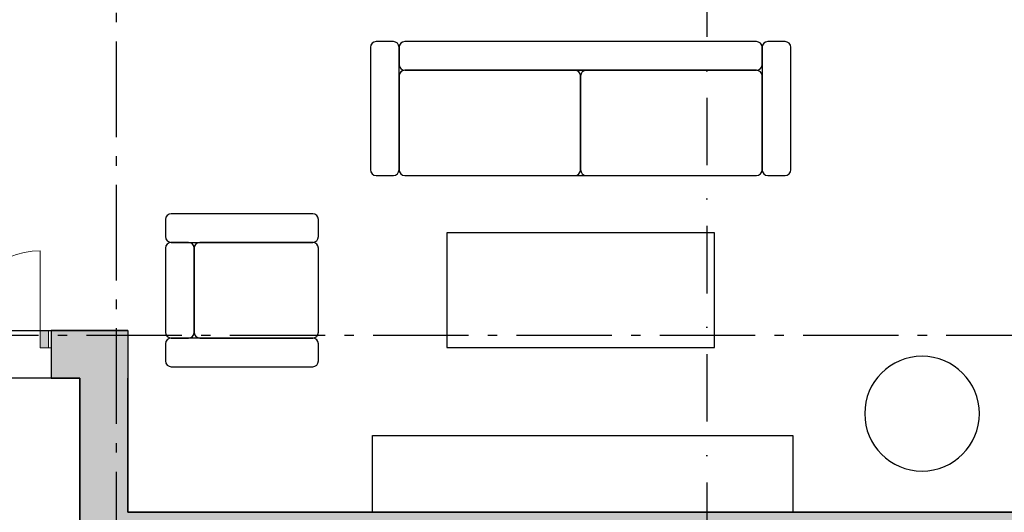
# Model space of a CAD drawing. Header units: millimetres. Extents: x 158466 to 263668, y 129175 to 189280.
# Tile 47 of 55: x 185854 to 191006, y 177368 to 179943. Entities that reach past the tile are written whole.
import ezdxf
from ezdxf.enums import TextEntityAlignment as Align

# ---------------------------------------------------------------- set-up
doc = ezdxf.new("R2010")
doc.units = ezdxf.units.MM
doc.header["$LTSCALE"] = 0.5
doc.header["$MEASUREMENT"] = 0
for name, pattern in [('Akselinje', [1500, 1000, -200, 100, -200]), ('PLINE', [0]), ('Prikk & stiplet', [1340.555525, 705.555534, -352.777767, 0, -282.222223])]:
    doc.linetypes.add(name, pattern=pattern)
doc.layers.add('234- Vinduer_ dører_ porter(Nye konstruksjoner)', color=7, linetype='Continuous', lineweight=0)
for name, color, linetype in [('24-- Innervegger (Skravur)(Nye konstruksjoner)', 7, 'Continuous'), ('24-- Innervegger(Nye konstruksjoner)', 7, 'Continuous'), ('244- Vinduer_ dører_ foldevegger(Nye konstruksjoner)', 7, 'Continuous'), ('68-- Inventar (løst)(Nye konstruksjoner)', 7, 'Continuous'), ('822- Modullinjer(Nye konstruksjoner)', 7, 'Continuous'), ('852- Snittmarkør', 7, 'Continuous'), ('862- M___Nettoareal(Nye konstruksjoner)', 7, 'Continuous'), ('862- M___Nettoareal(Polylinje)(Nye konstruksjoner)', 7, 'Continuous'), ('862- M___Nettoareal(Tekst)(Nye konstruksjoner)', 7, 'Continuous')]:
    doc.layers.add(name, color=color, linetype=linetype)
doc.styles.add('GENERATED_STYLE_1', font='arial.ttf')
doc.styles.add('GENERATED_STYLE_3', font='arialbd.ttf')

# ---------------------------------------------------------------- blocks, each defined once
blk = doc.blocks.new('Fellesstue__6_1', base_point=(188372, 181074.3))
at = {"layer": '862- M___Nettoareal(Polylinje)(Nye konstruksjoner)', "linetype": 'PLINE', "flags": 128}
blk.add_lwpolyline([(184348.9, 178318.7), (186418.9, 178318.7), (186418.9, 177368.7), (194098.9, 177368.7), (194098.9, 182933.7), (186418.9, 182933.7), (186418.9, 180433.7), (184348.9, 180433.7)], close=True, dxfattribs=at)
at = {"layer": '862- M___Nettoareal(Tekst)(Nye konstruksjoner)', "style": 'GENERATED_STYLE_1'}
for tag, height, p in [('DUMMY_861', 200, (188997, 181349.3)), ('ROOM_NAME', 200, (187746.9, 181303.6)), ('DUMMY_862', 150, (187746.9, 181035.1))]:
    blk.add_attdef(tag, text='', height=height, dxfattribs=at).set_placement(p, align=Align.TOP_LEFT)
blk = doc.blocks.new('Korridor_101_7_1', base_point=(191297.6, 164059.2))
at = {"layer": '862- M___Nettoareal(Polylinje)(Nye konstruksjoner)', "linetype": 'PLINE', "flags": 128}
blk.add_lwpolyline([(184348.9, 178068.7), (184348.9, 165453.7), (184348.9, 163179.7), (190658.9, 163179.7), (195698.9, 163179.7), (195698.9, 165203.7), (194398.9, 165203.7), (186264.9, 165203.7), (186264.9, 172618.7), (186668.9, 172618.7), (186668.9, 174693.7), (186168.9, 174693.7), (186168.9, 178068.7)], close=True, dxfattribs=at)
at = {"layer": '862- M___Nettoareal(Tekst)(Nye konstruksjoner)', "style": 'GENERATED_STYLE_1'}
for tag, height, p in [('DUMMY_861', 200, (191785.3, 164334.2)), ('ROOM_NAME', 200, (190809.8, 164288.5)), ('DUMMY_862', 150, (190809.8, 164019.9))]:
    blk.add_attdef(tag, text='', height=height, dxfattribs=at).set_placement(p, align=Align.TOP_LEFT)
blk = doc.blocks.new('Dør tofløyet[9]_1')
at = {"layer": '24-- Innervegger (Skravur)(Nye konstruksjoner)', "linetype": 'Continuous'}
for points in [[(184513.9, 178318.7), (184513.9, 178226.7), (184556.9, 178226.7), (184556.9, 178318.7)], [(186003.9, 178226.7), (186003.9, 178318.7), (185960.9, 178318.7), (185960.9, 178226.7)]]:
    blk.add_hatch(color=256, dxfattribs=at).paths.add_polyline_path(points)
at = {"layer": '234- Vinduer_ dører_ porter(Nye konstruksjoner)', "linetype": 'PLINE'}
for p, q in [((184556.9, 178318.7), (184556.9, 179306.7)), ((185960.9, 178318.7), (185960.9, 178734.7)), ((184513.9, 178318.7), (184498.9, 178318.7)), ((184498.9, 178318.7), (184498.9, 178226.7)), ((184513.9, 178318.7), (184556.9, 178318.7)), ((184513.9, 178226.7), (184513.9, 178318.7)), ((184556.9, 178318.7), (184556.9, 178226.7)), ((185960.9, 178226.7), (185960.9, 178318.7)), ((185960.9, 178318.7), (186003.9, 178318.7)), ((186003.9, 178318.7), (186018.9, 178318.7)), ((186003.9, 178318.7), (186003.9, 178226.7)), ((186018.9, 178318.7), (186018.9, 178226.7)), ((184513.9, 178226.7), (184498.9, 178226.7)), ((184556.9, 178226.7), (184513.9, 178226.7)), ((186003.9, 178226.7), (185960.9, 178226.7)), ((186003.9, 178226.7), (186018.9, 178226.7))]:
    blk.add_line(p, q, dxfattribs=at)
for centre, radius, start, end in [((184556.9, 178318.7), 988, 0, 90), ((185960.9, 178318.7), 416, 90, 180)]:
    blk.add_arc(centre, radius, start, end, dxfattribs=at)
at = {"layer": '244- Vinduer_ dører_ foldevegger(Nye konstruksjoner)', "linetype": 'PLINE'}
for p, q in [((184498.9, 178318.7), (184461.9, 178318.7)), ((184498.9, 178318.7), (184461.9, 178318.7)), ((184498.9, 178318.7), (184498.9, 178226.7)), ((184498.9, 178318.7), (184498.9, 178226.7)), ((186018.9, 178318.7), (186018.9, 178226.7)), ((186018.9, 178318.7), (186018.9, 178226.7)), ((186018.9, 178318.7), (186055.9, 178318.7)), ((186018.9, 178318.7), (186055.9, 178318.7)), ((184498.9, 178226.7), (184498.9, 178068.7)), ((184498.9, 178226.7), (184498.9, 178068.7)), ((186018.9, 178226.7), (186018.9, 178068.7)), ((186018.9, 178226.7), (186018.9, 178068.7)), ((184498.9, 178068.7), (184461.9, 178068.7)), ((184498.9, 178068.7), (184461.9, 178068.7)), ((186018.9, 178068.7), (186055.9, 178068.7)), ((186018.9, 178068.7), (186055.9, 178068.7))]:
    blk.add_line(p, q, dxfattribs=at)
blk = doc.blocks.new('TV-benk veggmontert[7]_1', base_point=(187700.2, 177768.7))
at = {"layer": '68-- Inventar (løst)(Nye konstruksjoner)', "linetype": 'PLINE', "flags": 128}
blk.add_lwpolyline([(187700.2, 177768.7), (189900.2, 177768.7), (189900.2, 177368.7), (187700.2, 177368.7)], close=True, dxfattribs=at)
blk = doc.blocks.new('Sofa 01[80]_1', base_point=(187689.2, 179828.7))
at = {"layer": '68-- Inventar (løst)(Nye konstruksjoner)', "linetype": 'PLINE'}
for p, q in [((187809.2, 179828.7), (187719.2, 179828.7)), ((189709.2, 179828.7), (187869.2, 179828.7)), ((189859.2, 179828.7), (189769.2, 179828.7)), ((187689.2, 179798.7), (187689.2, 179158.7)), ((187839.2, 179798.7), (187839.2, 179708.7)), ((187839.2, 179158.7), (187839.2, 179798.7)), ((189739.2, 179708.7), (189739.2, 179798.7)), ((189739.2, 179798.7), (189739.2, 179158.7)), ((189889.2, 179158.7), (189889.2, 179798.7)), ((188759.2, 179678.7), (187869.2, 179678.7)), ((189709.2, 179678.7), (187869.2, 179678.7)), ((187869.2, 179678.7), (189709.2, 179678.7)), ((189709.2, 179678.7), (188819.2, 179678.7)), ((187839.2, 179648.7), (187839.2, 179158.7)), ((187839.2, 179648.7), (187839.2, 179158.7)), ((188789.2, 179158.7), (188789.2, 179648.7)), ((188789.2, 179648.7), (188789.2, 179158.7)), ((189739.2, 179158.7), (189739.2, 179648.7)), ((189739.2, 179158.7), (189739.2, 179648.7)), ((187719.2, 179128.7), (187809.2, 179128.7)), ((187869.2, 179128.7), (188759.2, 179128.7)), ((187869.2, 179128.7), (189709.2, 179128.7)), ((188819.2, 179128.7), (189709.2, 179128.7)), ((189769.2, 179128.7), (189859.2, 179128.7))]:
    blk.add_line(p, q, dxfattribs=at)
for centre, start, end in [((187719.2, 179798.7), 90, 180), ((187809.2, 179798.7), 0, 90), ((187869.2, 179798.7), 90, 180), ((189709.2, 179798.7), 0, 90), ((189769.2, 179798.7), 90, 180), ((189859.2, 179798.7), 0, 90), ((187869.2, 179708.7), 180, 270), ((187869.2, 179648.7), 90, 180), ((187869.2, 179648.7), 90, 180), ((188759.2, 179648.7), 0, 90), ((188819.2, 179648.7), 90, 180), ((189709.2, 179708.7), 270, 0), ((189709.2, 179648.7), 0, 90), ((189709.2, 179648.7), 0, 90), ((187719.2, 179158.7), 180, 270), ((187809.2, 179158.7), 270, 0), ((187869.2, 179158.7), 180, 270), ((187869.2, 179158.7), 180, 270), ((188759.2, 179158.7), 270, 0), ((188819.2, 179158.7), 180, 270), ((189709.2, 179158.7), 270, 0), ((189709.2, 179158.7), 270, 0), ((189769.2, 179158.7), 180, 270), ((189859.2, 179158.7), 270, 0)]:
    blk.add_arc(centre, 30, start, end, dxfattribs=at)
blk = doc.blocks.new('Sofastol 01[81]_1', base_point=(186617.1, 178128.7))
at = {"layer": '68-- Inventar (løst)(Nye konstruksjoner)', "linetype": 'PLINE'}
for p, q in [((186617.1, 178898.7), (186617.1, 178808.7)), ((187387.1, 178928.7), (186647.1, 178928.7)), ((187417.1, 178808.7), (187417.1, 178898.7)), ((186617.1, 178748.7), (186617.1, 178308.7)), ((186737.1, 178778.7), (186647.1, 178778.7)), ((186647.1, 178778.7), (187387.1, 178778.7)), ((186767.1, 178748.7), (186767.1, 178308.7)), ((186767.1, 178748.7), (186767.1, 178308.7)), ((186767.1, 178308.7), (186767.1, 178748.7)), ((187387.1, 178778.7), (186797.1, 178778.7)), ((187387.1, 178778.7), (186797.1, 178778.7)), ((187417.1, 178308.7), (187417.1, 178748.7)), ((187417.1, 178308.7), (187417.1, 178748.7)), ((186647.1, 178278.7), (186737.1, 178278.7)), ((187387.1, 178278.7), (186647.1, 178278.7)), ((186797.1, 178278.7), (187387.1, 178278.7)), ((186797.1, 178278.7), (187387.1, 178278.7)), ((186617.1, 178248.7), (186617.1, 178158.7)), ((187417.1, 178158.7), (187417.1, 178248.7)), ((186647.1, 178128.7), (187387.1, 178128.7))]:
    blk.add_line(p, q, dxfattribs=at)
for centre, start, end in [((186647.1, 178898.7), 90, 180), ((187387.1, 178898.7), 0, 90), ((186647.1, 178808.7), 180, 270), ((187387.1, 178808.7), 270, 0), ((186647.1, 178748.7), 90, 180), ((186737.1, 178748.7), 0, 90), ((186797.1, 178748.7), 90, 180), ((186797.1, 178748.7), 90, 180), ((187387.1, 178748.7), 0, 90), ((187387.1, 178748.7), 0, 90), ((186647.1, 178308.7), 180, 270), ((186647.1, 178248.7), 90, 180), ((186737.1, 178308.7), 270, 0), ((186797.1, 178308.7), 180, 270), ((186797.1, 178308.7), 180, 270), ((187387.1, 178308.7), 270, 0), ((187387.1, 178308.7), 270, 0), ((187387.1, 178248.7), 0, 90), ((186647.1, 178158.7), 180, 270), ((187387.1, 178158.7), 270, 0)]:
    blk.add_arc(centre, 30, start, end, dxfattribs=at)
blk = doc.blocks.new('Sofabord 04[82]_1', base_point=(189489.2, 178828.7))
at = {"layer": '68-- Inventar (løst)(Nye konstruksjoner)', "linetype": 'PLINE', "flags": 128}
blk.add_lwpolyline([(189489.2, 178828.7), (188089.2, 178828.7), (188089.2, 178228.7), (189489.2, 178228.7)], close=True, dxfattribs=at)
blk = doc.blocks.new('Bord rundt 01[83]_1', base_point=(190575.8, 177883.5))
at = {"layer": '68-- Inventar (løst)(Nye konstruksjoner)', "linetype": 'PLINE', "flags": 128}
blk.add_lwpolyline([(190275.8, 177883.5, 1), (190875.8, 177883.5, 1)], format="xyb", close=True, dxfattribs=at)
blk = doc.blocks.new('Standard grid marker[262]_1', base_point=(186358.9, 188279.7))
at = {"layer": '822- Modullinjer(Nye konstruksjoner)', "linetype": 'Akselinje'}
blk.add_line((186358.9, 188079.7), (186358.9, 150687.7), dxfattribs=at)
at = {"layer": '822- Modullinjer(Nye konstruksjoner)', "style": 'GENERATED_STYLE_3'}
for tag, p in [('AC_MarkerText_1_0', (186358.9, 188954.7)), ('AC_MarkerText_1_1', (186358.9, 150162.7))]:
    blk.add_attdef(tag, text='', height=350, rotation=360, dxfattribs=at).set_placement(p, align=Align.TOP_CENTER)
blk = doc.blocks.new('Standard grid marker[265]_1', base_point=(171752.9, 178293.7))
at = {"layer": '822- Modullinjer(Nye konstruksjoner)', "linetype": 'Akselinje'}
blk.add_line((171952.9, 178293.7), (202944.9, 178293.7), dxfattribs=at)
at = {"layer": '822- Modullinjer(Nye konstruksjoner)', "style": 'GENERATED_STYLE_3'}
for tag, p in [('AC_MarkerText_1_0', (171252.9, 178468.7)), ('AC_MarkerText_1_1', (203644.9, 178468.7))]:
    blk.add_attdef(tag, text='', height=350, dxfattribs=at).set_placement(p, align=Align.TOP_CENTER)

msp = doc.modelspace()

# ---------------------------------------------------------------- hatches: boundary and pattern name
at = {"layer": '24-- Innervegger (Skravur)(Nye konstruksjoner)', "linetype": 'Continuous'}
for points in [[(186168.9, 178318.7), (186018.9, 178318.7), (186018.9, 178068.7), (186168.9, 178068.7)], [(186168.9, 178068.7), (186418.9, 178068.7), (186418.9, 178318.7)], [(186168.9, 178068.7), (186418.9, 178318.7), (186168.9, 178318.7)], [(186168.9, 176083.7), (186418.9, 176083.7), (186418.9, 178068.7), (186168.9, 178068.7)], [(186418.9, 177118.7), (194098.9, 177118.7), (194098.9, 177368.7), (186418.9, 177368.7)]]:
    msp.add_hatch(color=256, dxfattribs=at).paths.add_polyline_path(points)

# ---------------------------------------------------------------- linework, layer by layer
at = {"layer": '24-- Innervegger(Nye konstruksjoner)', "linetype": 'PLINE'}
for p, q in [((186018.9, 178318.7), (186055.9, 178318.7)), ((186018.9, 178318.7), (186018.9, 178226.7)), ((186018.9, 178226.7), (186018.9, 178068.7)), ((186018.9, 178068.7), (186055.9, 178068.7))]:
    msp.add_line(p, q, dxfattribs=at)
at = {"layer": '24-- Innervegger(Nye konstruksjoner)', "linetype": 'PLINE', "flags": 128}
for points in [[(186418.9, 178318.7), (186018.9, 178318.7)], [(186418.9, 178318.7), (186418.9, 178068.7)], [(186018.9, 178068.7), (186168.9, 178068.7)], [(186168.9, 178068.7), (186168.9, 176083.7)], [(186418.9, 177368.7), (186418.9, 178068.7)], [(194098.9, 177368.7), (186418.9, 177368.7)]]:
    msp.add_lwpolyline(points, dxfattribs=at)
at = {"layer": '852- Snittmarkør', "linetype": 'Prikk & stiplet'}
msp.add_line((189448.9, 187579.6), (189448.9, 151137.7), dxfattribs=at)

# ---------------------------------------------------------------- block references
at = {"layer": '244- Vinduer_ dører_ foldevegger(Nye konstruksjoner)', "linetype": 'PLINE'}
msp.add_blockref('Dør tofløyet[9]_1', (0, 0), dxfattribs=at)
at = {"layer": '68-- Inventar (løst)(Nye konstruksjoner)', "linetype": 'PLINE'}
for name, p in [('Sofa 01[80]_1', (187689.2, 179828.7)), ('Sofastol 01[81]_1', (186617.1, 178128.7)), ('Sofabord 04[82]_1', (189489.2, 178828.7)), ('Bord rundt 01[83]_1', (190575.8, 177883.5)), ('TV-benk veggmontert[7]_1', (187700.2, 177768.7))]:
    msp.add_blockref(name, p, dxfattribs=at)
at = {"layer": '822- Modullinjer(Nye konstruksjoner)', "linetype": 'PLINE'}
for name, p in [('Standard grid marker[262]_1', (186358.9, 188279.7)), ('Standard grid marker[265]_1', (171752.9, 178293.7))]:
    msp.add_blockref(name, p, dxfattribs=at)
at = {"layer": '862- M___Nettoareal(Nye konstruksjoner)', "linetype": 'Continuous'}
for name, p in [('Fellesstue__6_1', (188372, 181074.3)), ('Korridor_101_7_1', (191297.6, 164059.2))]:
    msp.add_blockref(name, p, dxfattribs=at)

doc.saveas('drawing.dxf')
